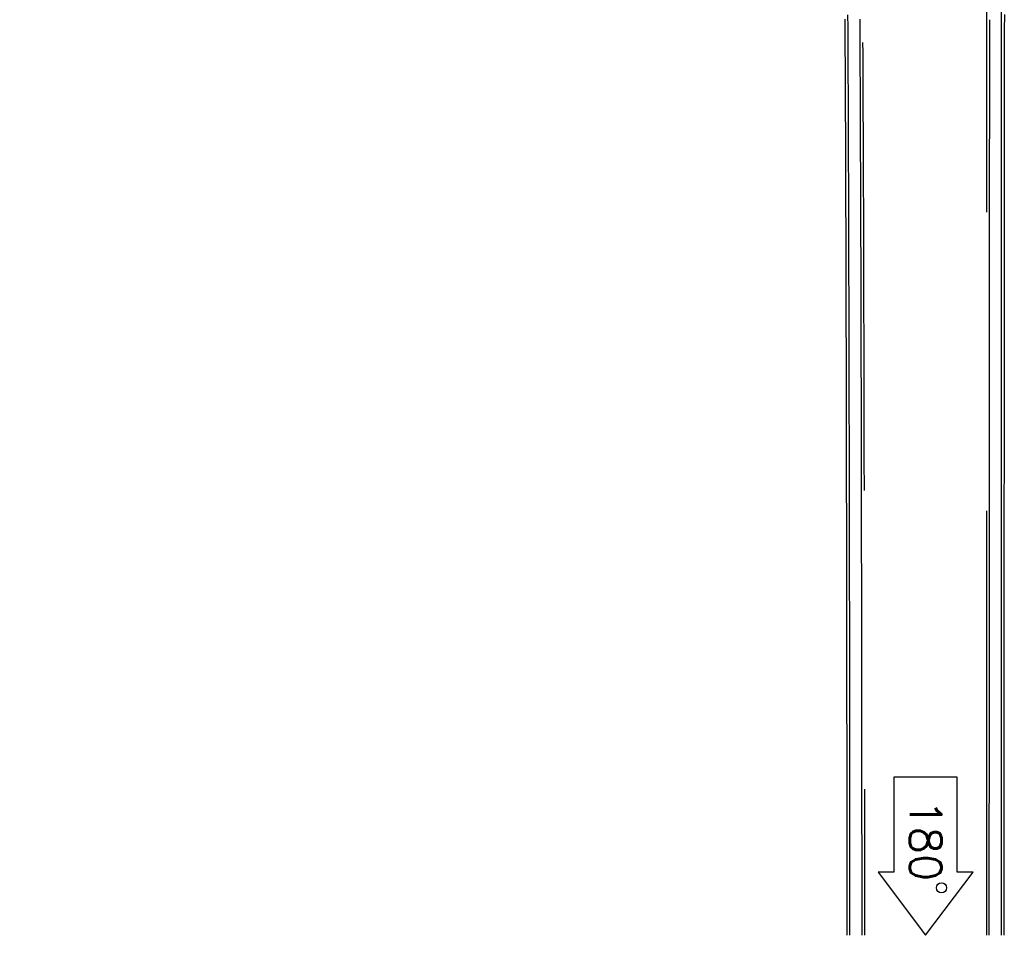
# Model space of a CAD drawing. Header units: metres. Extents: x 209848 to 209928, y 1182430 to 1182563.
# Tile 1 of 256: x 209850 to 209870, y 1182430 to 1182449. Entities that reach past the tile are written whole.
import ezdxf
from ezdxf.enums import TextEntityAlignment as Align

# ---------------------------------------------------------------- set-up
doc = ezdxf.new("R2010")
doc.units = ezdxf.units.M
doc.header["$MEASUREMENT"] = 0
doc.linetypes.add('DGN Style 2', pattern=[15.036391, 9.021834, -6.014556])
doc.layers.get('0').update_dxf_attribs({"color": 254})
doc.styles.add('TSText', font='simplex.shx')

# ---------------------------------------------------------------- blocks, each defined once
blk = doc.blocks.new('*U2')
at = {"color": 40, "linetype": 'Continuous'}
for p, q in [((15.402, -50.229), (15.402, -50.128)), ((18.608, -50.137), (18.607, -50.239)), ((18.608, -50.035), (18.608, -50.137)), ((15.403, -50.33), (15.402, -50.229)), ((15.403, -50.431), (15.403, -50.33)), ((18.607, -50.239), (18.607, -50.341)), ((18.607, -50.341), (18.607, -50.443)), ((15.404, -50.532), (15.403, -50.431)), ((15.404, -50.632), (15.404, -50.532)), ((18.607, -50.443), (18.607, -50.546)), ((18.607, -50.546), (18.607, -50.648)), ((15.405, -50.733), (15.404, -50.632)), ((15.405, -50.834), (15.405, -50.733)), ((18.607, -50.648), (18.607, -50.75)), ((18.607, -50.75), (18.607, -50.852)), ((15.406, -50.935), (15.405, -50.834)), ((15.406, -51.036), (15.406, -50.935)), ((18.607, -50.852), (18.607, -50.955)), ((18.607, -50.955), (18.607, -51.057)), ((15.407, -51.137), (15.406, -51.036)), ((15.407, -51.238), (15.407, -51.137)), ((18.607, -51.057), (18.607, -51.159)), ((18.607, -51.159), (18.607, -51.261)), ((15.408, -51.339), (15.407, -51.238)), ((15.408, -51.44), (15.408, -51.339)), ((18.607, -51.261), (18.606, -51.363)), ((18.606, -51.363), (18.606, -51.466)), ((15.409, -51.541), (15.408, -51.44)), ((15.409, -51.642), (15.409, -51.541)), ((18.606, -51.466), (18.606, -51.568)), ((15.41, -51.743), (15.409, -51.642)), ((15.41, -51.844), (15.41, -51.743)), ((18.606, -51.568), (18.606, -51.67)), ((18.606, -51.67), (18.606, -51.772)), ((15.41, -51.945), (15.41, -51.844)), ((15.411, -52.046), (15.41, -51.945)), ((18.606, -51.772), (18.606, -51.874)), ((18.606, -51.874), (18.606, -51.977)), ((15.411, -52.147), (15.411, -52.046)), ((15.412, -52.248), (15.411, -52.147)), ((18.606, -51.977), (18.606, -52.079)), ((18.606, -52.079), (18.606, -52.181)), ((15.412, -52.349), (15.412, -52.248)), ((15.413, -52.45), (15.412, -52.349)), ((18.606, -52.181), (18.606, -52.283)), ((18.606, -52.283), (18.606, -52.385)), ((15.413, -52.551), (15.413, -52.45)), ((15.413, -52.652), (15.413, -52.551)), ((18.606, -52.488), (18.605, -52.59)), ((18.606, -52.385), (18.606, -52.488)), ((15.414, -52.753), (15.413, -52.652)), ((15.414, -52.854), (15.414, -52.753)), ((18.605, -52.59), (18.605, -52.692)), ((18.605, -52.692), (18.605, -52.794)), ((15.414, -52.955), (15.414, -52.854)), ((18.605, -52.794), (18.605, -52.896)), ((18.605, -52.896), (18.605, -52.999)), ((15.415, -53.056), (15.414, -52.955)), ((15.415, -53.157), (15.415, -53.056)), ((18.605, -52.999), (18.605, -53.101)), ((18.605, -53.101), (18.605, -53.203)), ((15.416, -53.258), (15.415, -53.157)), ((15.416, -53.359), (15.416, -53.258)), ((18.605, -53.203), (18.605, -53.305)), ((18.605, -53.305), (18.605, -53.407)), ((15.416, -53.46), (15.416, -53.359)), ((15.417, -53.561), (15.416, -53.46)), ((18.605, -53.407), (18.605, -53.509)), ((18.605, -53.509), (18.605, -53.612)), ((15.417, -53.662), (15.417, -53.561)), ((15.417, -53.763), (15.417, -53.662)), ((18.605, -53.612), (18.605, -53.714)), ((18.605, -53.714), (18.605, -53.816)), ((15.418, -53.864), (15.417, -53.763)), ((15.418, -53.965), (15.418, -53.864)), ((18.605, -53.918), (18.604, -54.02)), ((18.605, -53.816), (18.605, -53.918)), ((15.418, -54.066), (15.418, -53.965)), ((15.419, -54.167), (15.418, -54.066)), ((18.604, -54.02), (18.604, -54.123)), ((18.604, -54.123), (18.604, -54.225)), ((15.419, -54.268), (15.419, -54.167)), ((15.419, -54.369), (15.419, -54.268)), ((18.604, -54.225), (18.604, -54.327)), ((18.604, -54.327), (18.604, -54.429)), ((15.42, -54.47), (15.419, -54.369)), ((15.42, -54.571), (15.42, -54.47)), ((18.604, -54.429), (18.604, -54.531)), ((18.604, -54.531), (18.604, -54.633)), ((15.42, -54.672), (15.42, -54.571)), ((15.421, -54.773), (15.42, -54.672)), ((18.604, -54.633), (18.604, -54.736)), ((18.604, -54.736), (18.604, -54.838)), ((15.421, -54.874), (15.421, -54.773)), ((15.421, -54.975), (15.421, -54.874)), ((18.604, -54.838), (18.604, -54.94)), ((15.422, -55.076), (15.421, -54.975)), ((15.422, -55.177), (15.422, -55.076)), ((18.604, -54.94), (18.604, -55.042)), ((18.604, -55.042), (18.604, -55.144)), ((15.422, -55.278), (15.422, -55.177)), ((15.423, -55.379), (15.422, -55.278)), ((18.604, -55.144), (18.604, -55.247)), ((18.604, -55.247), (18.604, -55.349)), ((15.423, -55.48), (15.423, -55.379)), ((15.423, -55.581), (15.423, -55.48)), ((18.604, -55.451), (18.603, -55.553)), ((18.604, -55.349), (18.604, -55.451)), ((15.423, -55.682), (15.423, -55.581)), ((15.424, -55.783), (15.423, -55.682)), ((18.603, -55.553), (18.603, -55.655)), ((18.603, -55.655), (18.603, -55.757)), ((15.424, -55.884), (15.424, -55.783)), ((15.424, -55.985), (15.424, -55.884)), ((18.603, -55.757), (18.603, -55.86)), ((18.603, -55.86), (18.603, -55.962)), ((15.424, -56.086), (15.424, -55.985)), ((15.425, -56.187), (15.424, -56.086)), ((18.603, -55.962), (18.603, -56.064)), ((18.603, -56.064), (18.603, -56.166)), ((15.425, -56.288), (15.425, -56.187)), ((15.425, -56.389), (15.425, -56.288)), ((18.603, -56.166), (18.603, -56.268)), ((18.603, -56.268), (18.603, -56.37)), ((15.425, -56.49), (15.425, -56.389)), ((15.426, -56.591), (15.425, -56.49)), ((18.603, -56.37), (18.603, -56.473)), ((18.603, -56.473), (18.603, -56.575)), ((15.426, -56.692), (15.426, -56.591)), ((15.426, -56.793), (15.426, -56.692)), ((18.603, -56.575), (18.603, -56.677)), ((18.603, -56.677), (18.603, -56.779)), ((15.426, -56.894), (15.426, -56.793)), ((15.427, -56.995), (15.426, -56.894)), ((18.603, -56.779), (18.603, -56.881)), ((18.603, -56.881), (18.603, -56.983)), ((15.427, -57.096), (15.427, -56.995)), ((15.427, -57.197), (15.427, -57.096)), ((18.603, -56.983), (18.603, -57.086)), ((18.603, -57.086), (18.603, -57.188)), ((15.427, -57.298), (15.427, -57.197)), ((15.428, -57.399), (15.427, -57.298)), ((18.603, -57.29), (18.602, -57.392)), ((18.603, -57.188), (18.603, -57.29)), ((15.428, -57.5), (15.428, -57.399)), ((15.428, -57.601), (15.428, -57.5)), ((18.602, -57.392), (18.602, -57.494)), ((18.602, -57.494), (18.602, -57.596)), ((15.428, -57.702), (15.428, -57.601)), ((15.429, -57.803), (15.428, -57.702)), ((18.602, -57.596), (18.602, -57.699)), ((18.602, -57.699), (18.602, -57.801)), ((15.429, -57.904), (15.429, -57.803)), ((15.429, -58.005), (15.429, -57.904)), ((18.602, -57.801), (18.602, -57.903)), ((18.602, -57.903), (18.602, -58.005)), ((15.429, -58.106), (15.429, -58.005)), ((15.429, -58.207), (15.429, -58.106)), ((18.602, -58.005), (18.602, -58.107)), ((18.602, -58.107), (18.602, -58.209)), ((15.43, -58.308), (15.429, -58.207)), ((18.602, -58.209), (18.602, -58.312)), ((15.43, -58.409), (15.43, -58.308)), ((15.43, -58.51), (15.43, -58.409)), ((18.602, -58.312), (18.602, -58.414)), ((18.602, -58.414), (18.602, -58.516)), ((15.43, -58.611), (15.43, -58.51)), ((15.43, -58.712), (15.43, -58.611)), ((18.602, -58.516), (18.602, -58.618)), ((18.602, -58.618), (18.602, -58.72)), ((15.431, -58.813), (15.43, -58.712)), ((15.431, -58.914), (15.431, -58.813)), ((18.602, -58.72), (18.602, -58.822)), ((18.602, -58.822), (18.602, -58.924)), ((15.431, -59.016), (15.431, -58.914)), ((15.431, -59.117), (15.431, -59.016)), ((18.602, -58.924), (18.602, -59.027)), ((18.602, -59.027), (18.602, -59.129)), ((15.431, -59.218), (15.431, -59.117)), ((15.432, -59.319), (15.431, -59.218)), ((18.602, -59.129), (18.602, -59.231)), ((18.602, -59.231), (18.602, -59.333)), ((15.432, -59.42), (15.432, -59.319)), ((15.432, -59.521), (15.432, -59.42)), ((18.602, -59.435), (18.601, -59.537)), ((18.602, -59.333), (18.602, -59.435)), ((15.432, -59.622), (15.432, -59.521)), ((15.432, -59.723), (15.432, -59.622)), ((18.601, -59.537), (18.601, -59.64)), ((18.601, -59.64), (18.601, -59.742)), ((15.432, -59.824), (15.432, -59.723)), ((15.433, -59.925), (15.432, -59.824)), ((18.601, -59.742), (18.601, -59.844)), ((18.601, -59.844), (18.601, -59.946)), ((15.433, -60.026), (15.433, -59.925)), ((15.433, -60.127), (15.433, -60.026)), ((18.601, -59.946), (18.601, -60.048)), ((18.601, -60.048), (18.601, -60.15)), ((15.433, -60.228), (15.433, -60.127)), ((15.433, -60.329), (15.433, -60.228)), ((18.601, -60.15), (18.601, -60.252)), ((18.601, -60.252), (18.601, -60.355)), ((15.433, -60.43), (15.433, -60.329)), ((15.434, -60.531), (15.433, -60.43)), ((18.601, -60.355), (18.601, -60.457)), ((18.601, -60.457), (18.601, -60.559)), ((15.434, -60.632), (15.434, -60.531)), ((15.434, -60.733), (15.434, -60.632)), ((18.601, -60.559), (18.601, -60.661)), ((18.601, -60.661), (18.601, -60.763)), ((15.434, -60.834), (15.434, -60.733)), ((15.434, -60.935), (15.434, -60.834)), ((18.601, -60.763), (18.601, -60.865)), ((18.601, -60.865), (18.601, -60.968)), ((15.434, -61.036), (15.434, -60.935)), ((15.435, -61.137), (15.434, -61.036)), ((18.601, -60.968), (18.601, -61.07)), ((18.601, -61.07), (18.601, -61.172)), ((15.435, -61.238), (15.435, -61.137)), ((15.435, -61.339), (15.435, -61.238)), ((18.601, -61.172), (18.601, -61.274)), ((18.601, -61.274), (18.601, -61.376)), ((15.435, -61.44), (15.435, -61.339)), ((15.435, -61.542), (15.435, -61.44)), ((18.601, -61.376), (18.601, -61.478)), ((18.601, -61.478), (18.601, -61.58)), ((15.435, -61.643), (15.435, -61.542)), ((15.435, -61.744), (15.435, -61.643)), ((18.601, -61.58), (18.601, -61.683)), ((15.436, -61.845), (15.435, -61.744)), ((15.436, -61.946), (15.436, -61.845)), ((18.601, -61.683), (18.601, -61.785)), ((18.601, -61.785), (18.601, -61.887)), ((15.436, -62.047), (15.436, -61.946)), ((15.436, -62.148), (15.436, -62.047)), ((18.601, -61.887), (18.601, -61.989)), ((18.601, -61.989), (18.601, -62.091)), ((15.436, -62.249), (15.436, -62.148)), ((15.436, -62.35), (15.436, -62.249)), ((18.601, -62.193), (18.6, -62.295)), ((18.601, -62.091), (18.601, -62.193)), ((15.436, -62.451), (15.436, -62.35)), ((15.437, -62.552), (15.436, -62.451)), ((18.6, -62.295), (18.6, -62.398)), ((18.6, -62.398), (18.6, -62.5)), ((15.437, -62.653), (15.437, -62.552)), ((15.437, -62.754), (15.437, -62.653)), ((18.6, -62.5), (18.6, -62.602)), ((18.6, -62.602), (18.6, -62.704)), ((15.437, -62.855), (15.437, -62.754)), ((15.437, -62.956), (15.437, -62.855)), ((18.6, -62.704), (18.6, -62.806)), ((18.6, -62.806), (18.6, -62.908)), ((15.437, -63.057), (15.437, -62.956)), ((15.437, -63.158), (15.437, -63.057)), ((18.6, -62.908), (18.6, -63.01)), ((18.6, -63.01), (18.6, -63.113)), ((15.437, -63.259), (15.437, -63.158)), ((15.437, -63.36), (15.437, -63.259)), ((18.6, -63.113), (18.6, -63.215)), ((18.6, -63.215), (18.6, -63.317)), ((15.438, -63.461), (15.437, -63.36)), ((15.438, -63.563), (15.438, -63.461)), ((18.6, -63.317), (18.6, -63.419)), ((18.6, -63.419), (18.6, -63.521)), ((15.438, -63.664), (15.438, -63.563)), ((18.6, -63.521), (18.6, -63.623)), ((18.6, -63.623), (18.6, -63.725)), ((15.438, -63.765), (15.438, -63.664)), ((15.438, -63.866), (15.438, -63.765)), ((18.6, -63.725), (18.6, -63.828)), ((18.6, -63.828), (18.6, -63.93)), ((15.438, -63.967), (15.438, -63.866)), ((15.438, -64.068), (15.438, -63.967)), ((18.6, -63.93), (18.6, -64.032)), ((18.6, -64.032), (18.6, -64.134)), ((15.438, -64.169), (15.438, -64.068)), ((15.438, -64.27), (15.438, -64.169)), ((18.6, -64.134), (18.6, -64.236)), ((18.6, -64.236), (18.6, -64.338)), ((15.439, -64.371), (15.438, -64.27)), ((15.439, -64.472), (15.439, -64.371)), ((18.6, -64.338), (18.6, -64.44)), ((18.6, -64.44), (18.6, -64.543)), ((15.439, -64.573), (15.439, -64.472)), ((15.439, -64.674), (15.439, -64.573)), ((18.6, -64.543), (18.6, -64.645)), ((18.6, -64.645), (18.6, -64.747)), ((15.439, -64.775), (15.439, -64.674)), ((15.439, -64.876), (15.439, -64.775)), ((18.6, -64.747), (18.6, -64.849)), ((18.6, -64.849), (18.6, -64.951)), ((15.439, -64.977), (15.439, -64.876)), ((15.439, -65.078), (15.439, -64.977)), ((18.6, -64.951), (18.6, -65.053)), ((15.439, -65.179), (15.439, -65.078)), ((15.439, -65.28), (15.439, -65.179)), ((18.6, -65.053), (18.6, -65.155)), ((18.6, -65.155), (18.6, -65.258)), ((15.44, -65.381), (15.439, -65.28)), ((15.44, -65.483), (15.44, -65.381)), ((18.6, -65.258), (18.6, -65.36)), ((18.6, -65.36), (18.6, -65.462)), ((15.44, -65.584), (15.44, -65.483)), ((15.44, -65.685), (15.44, -65.584)), ((18.6, -65.462), (18.6, -65.564)), ((18.6, -65.564), (18.6, -65.666)), ((15.44, -65.786), (15.44, -65.685)), ((15.44, -65.887), (15.44, -65.786)), ((18.6, -65.666), (18.6, -65.768)), ((18.6, -65.768), (18.6, -65.87)), ((15.44, -65.988), (15.44, -65.887)), ((15.44, -66.089), (15.44, -65.988)), ((18.6, -65.87), (18.599, -65.972)), ((18.599, -65.972), (18.599, -66.075)), ((15.44, -66.19), (15.44, -66.089)), ((15.44, -66.291), (15.44, -66.19)), ((18.599, -66.075), (18.599, -66.177)), ((18.599, -66.177), (18.599, -66.279)), ((15.44, -66.392), (15.44, -66.291)), ((15.44, -66.493), (15.44, -66.392)), ((18.599, -66.279), (18.599, -66.381)), ((18.599, -66.381), (18.599, -66.483)), ((15.441, -66.594), (15.44, -66.493)), ((15.441, -66.695), (15.441, -66.594)), ((18.599, -66.483), (18.599, -66.585)), ((18.599, -66.585), (18.599, -66.687)), ((15.441, -66.796), (15.441, -66.695)), ((15.441, -66.897), (15.441, -66.796)), ((18.599, -66.687), (18.599, -66.79)), ((18.599, -66.79), (18.599, -66.892)), ((15.441, -66.998), (15.441, -66.897)), ((15.441, -67.1), (15.441, -66.998)), ((18.599, -66.892), (18.599, -66.994)), ((18.599, -66.994), (18.599, -67.096)), ((15.441, -67.201), (15.441, -67.1)), ((15.441, -67.302), (15.441, -67.201)), ((18.599, -67.096), (18.599, -67.198)), ((18.599, -67.198), (18.599, -67.3)), ((15.441, -67.403), (15.441, -67.302)), ((15.441, -67.504), (15.441, -67.403)), ((18.599, -67.3), (18.599, -67.402)), ((18.599, -67.402), (18.599, -67.505)), ((15.441, -67.605), (15.441, -67.504)), ((15.441, -67.706), (15.441, -67.605)), ((18.599, -67.505), (18.599, -67.607)), ((18.599, -67.607), (18.599, -67.709)), ((15.441, -67.807), (15.441, -67.706)), ((15.442, -67.908), (15.441, -67.807)), ((18.599, -67.709), (18.599, -67.811)), ((18.599, -67.811), (18.599, -67.913)), ((15.442, -68.009), (15.442, -67.908)), ((15.442, -68.11), (15.442, -68.009)), ((18.599, -67.913), (18.599, -68.015)), ((18.599, -68.015), (18.599, -68.117)), ((15.442, -68.211), (15.442, -68.11)), ((15.442, -68.312), (15.442, -68.211)), ((18.599, -68.117), (18.599, -68.219)), ((18.599, -68.219), (18.599, -68.322)), ((15.442, -68.413), (15.442, -68.312)), ((15.442, -68.514), (15.442, -68.413)), ((18.599, -68.322), (18.599, -68.424)), ((15.442, -68.58), (15.442, -68.514)), ((18.599, -68.424), (18.599, -68.526)), ((18.599, -68.526), (18.599, -68.58))]:
    blk.add_line(p, q, dxfattribs=at)
at = {"color": 3, "linetype": 'Continuous'}
for p, q in [((15.702, -50.227), (15.702, -50.126)), ((18.308, -50.137), (18.307, -50.239)), ((15.703, -50.328), (15.702, -50.227)), ((15.703, -50.429), (15.703, -50.328)), ((18.307, -50.239), (18.307, -50.341)), ((18.307, -50.341), (18.307, -50.443)), ((15.704, -50.53), (15.703, -50.429)), ((15.704, -50.631), (15.704, -50.53)), ((18.307, -50.443), (18.307, -50.545)), ((18.307, -50.545), (18.307, -50.648)), ((15.705, -50.732), (15.704, -50.631)), ((15.705, -50.833), (15.705, -50.732)), ((18.307, -50.648), (18.307, -50.75)), ((18.307, -50.75), (18.307, -50.852)), ((15.706, -50.934), (15.705, -50.833)), ((15.706, -51.035), (15.706, -50.934)), ((18.307, -50.852), (18.307, -50.954)), ((18.307, -50.954), (18.307, -51.056)), ((15.707, -51.136), (15.706, -51.035)), ((15.707, -51.237), (15.707, -51.136)), ((18.307, -51.056), (18.307, -51.159)), ((18.307, -51.159), (18.307, -51.261)), ((15.708, -51.338), (15.707, -51.237)), ((15.708, -51.439), (15.708, -51.338)), ((18.307, -51.261), (18.306, -51.363)), ((18.306, -51.363), (18.306, -51.465)), ((15.709, -51.54), (15.708, -51.439)), ((15.709, -51.641), (15.709, -51.54)), ((18.306, -51.465), (18.306, -51.568)), ((15.71, -51.742), (15.709, -51.641)), ((15.71, -51.843), (15.71, -51.742)), ((18.306, -51.568), (18.306, -51.67)), ((18.306, -51.67), (18.306, -51.772)), ((15.71, -51.944), (15.71, -51.843)), ((15.711, -52.045), (15.71, -51.944)), ((18.306, -51.772), (18.306, -51.874)), ((18.306, -51.874), (18.306, -51.976)), ((15.711, -52.146), (15.711, -52.045)), ((15.712, -52.247), (15.711, -52.146)), ((18.306, -51.976), (18.306, -52.079)), ((18.306, -52.079), (18.306, -52.181)), ((15.712, -52.348), (15.712, -52.247)), ((15.713, -52.449), (15.712, -52.348)), ((18.306, -52.181), (18.306, -52.283)), ((18.306, -52.283), (18.306, -52.385)), ((15.713, -52.55), (15.713, -52.449)), ((15.713, -52.651), (15.713, -52.55)), ((18.306, -52.487), (18.305, -52.59)), ((18.306, -52.385), (18.306, -52.487)), ((15.714, -52.752), (15.713, -52.651)), ((15.714, -52.853), (15.714, -52.752)), ((18.305, -52.59), (18.305, -52.692)), ((18.305, -52.692), (18.305, -52.794)), ((15.714, -52.954), (15.714, -52.853)), ((18.305, -52.794), (18.305, -52.896)), ((18.305, -52.896), (18.305, -52.998)), ((15.715, -53.055), (15.714, -52.954)), ((15.715, -53.156), (15.715, -53.055)), ((18.305, -52.998), (18.305, -53.1)), ((18.305, -53.1), (18.305, -53.203)), ((15.716, -53.257), (15.715, -53.156)), ((15.716, -53.358), (15.716, -53.257)), ((18.305, -53.203), (18.305, -53.305)), ((18.305, -53.305), (18.305, -53.407)), ((15.716, -53.459), (15.716, -53.358)), ((15.717, -53.56), (15.716, -53.459)), ((18.305, -53.407), (18.305, -53.509)), ((18.305, -53.509), (18.305, -53.611)), ((15.717, -53.661), (15.717, -53.56)), ((15.717, -53.762), (15.717, -53.661)), ((18.305, -53.611), (18.305, -53.714)), ((18.305, -53.714), (18.305, -53.816)), ((15.718, -53.863), (15.717, -53.762)), ((15.718, -53.964), (15.718, -53.863)), ((18.305, -53.918), (18.304, -54.02)), ((18.305, -53.816), (18.305, -53.918)), ((15.718, -54.065), (15.718, -53.964)), ((15.719, -54.166), (15.718, -54.065)), ((18.304, -54.02), (18.304, -54.122)), ((18.304, -54.122), (18.304, -54.225)), ((15.719, -54.267), (15.719, -54.166)), ((15.719, -54.368), (15.719, -54.267)), ((18.304, -54.225), (18.304, -54.327)), ((18.304, -54.327), (18.304, -54.429)), ((15.72, -54.469), (15.719, -54.368)), ((15.72, -54.57), (15.72, -54.469)), ((18.304, -54.429), (18.304, -54.531)), ((18.304, -54.531), (18.304, -54.633)), ((15.72, -54.671), (15.72, -54.57)), ((15.721, -54.772), (15.72, -54.671)), ((18.304, -54.633), (18.304, -54.735)), ((18.304, -54.735), (18.304, -54.838)), ((15.721, -54.873), (15.721, -54.772)), ((15.721, -54.974), (15.721, -54.873)), ((18.304, -54.838), (18.304, -54.94)), ((15.722, -55.075), (15.721, -54.974)), ((15.722, -55.176), (15.722, -55.075)), ((18.304, -54.94), (18.304, -55.042)), ((18.304, -55.042), (18.304, -55.144)), ((15.722, -55.277), (15.722, -55.176)), ((15.722, -55.378), (15.722, -55.277)), ((18.304, -55.144), (18.304, -55.246)), ((18.304, -55.246), (18.304, -55.349)), ((15.723, -55.479), (15.722, -55.378)), ((15.723, -55.58), (15.723, -55.479)), ((18.304, -55.451), (18.303, -55.553)), ((18.304, -55.349), (18.304, -55.451)), ((15.723, -55.681), (15.723, -55.58)), ((15.724, -55.782), (15.723, -55.681)), ((18.303, -55.553), (18.303, -55.655)), ((18.303, -55.655), (18.303, -55.757)), ((15.724, -55.883), (15.724, -55.782)), ((15.724, -55.984), (15.724, -55.883)), ((18.303, -55.757), (18.303, -55.859)), ((18.303, -55.859), (18.303, -55.962)), ((15.724, -56.085), (15.724, -55.984)), ((15.725, -56.186), (15.724, -56.085)), ((18.303, -55.962), (18.303, -56.064)), ((18.303, -56.064), (18.303, -56.166)), ((15.725, -56.287), (15.725, -56.186)), ((15.725, -56.388), (15.725, -56.287)), ((18.303, -56.166), (18.303, -56.268)), ((18.303, -56.268), (18.303, -56.37)), ((15.725, -56.489), (15.725, -56.388)), ((15.726, -56.59), (15.725, -56.489)), ((18.303, -56.37), (18.303, -56.472)), ((18.303, -56.472), (18.303, -56.575)), ((15.726, -56.691), (15.726, -56.59)), ((15.726, -56.792), (15.726, -56.691)), ((18.303, -56.575), (18.303, -56.677)), ((18.303, -56.677), (18.303, -56.779)), ((15.726, -56.893), (15.726, -56.792)), ((15.727, -56.994), (15.726, -56.893)), ((18.303, -56.779), (18.303, -56.881)), ((18.303, -56.881), (18.303, -56.983)), ((15.727, -57.095), (15.727, -56.994)), ((15.727, -57.196), (15.727, -57.095)), ((18.303, -56.983), (18.303, -57.085)), ((18.303, -57.085), (18.303, -57.188)), ((15.727, -57.297), (15.727, -57.196)), ((15.728, -57.398), (15.727, -57.297)), ((18.303, -57.29), (18.302, -57.392)), ((18.303, -57.188), (18.303, -57.29)), ((15.728, -57.499), (15.728, -57.398)), ((15.728, -57.6), (15.728, -57.499)), ((18.302, -57.392), (18.302, -57.494)), ((18.302, -57.494), (18.302, -57.596)), ((15.728, -57.701), (15.728, -57.6)), ((15.729, -57.803), (15.728, -57.701)), ((18.302, -57.596), (18.302, -57.698)), ((18.302, -57.698), (18.302, -57.801)), ((15.729, -57.904), (15.729, -57.803)), ((15.729, -58.005), (15.729, -57.904)), ((18.302, -57.801), (18.302, -57.903)), ((18.302, -57.903), (18.302, -58.005)), ((15.729, -58.106), (15.729, -58.005)), ((15.729, -58.207), (15.729, -58.106)), ((18.302, -58.005), (18.302, -58.107)), ((18.302, -58.107), (18.302, -58.209)), ((15.73, -58.308), (15.729, -58.207)), ((15.73, -58.409), (15.73, -58.308)), ((18.302, -58.209), (18.302, -58.311)), ((15.73, -58.51), (15.73, -58.409)), ((18.302, -58.311), (18.302, -58.414)), ((18.302, -58.414), (18.302, -58.516)), ((15.73, -58.611), (15.73, -58.51)), ((15.73, -58.712), (15.73, -58.611)), ((18.302, -58.516), (18.302, -58.618)), ((18.302, -58.618), (18.302, -58.72)), ((15.731, -58.813), (15.73, -58.712)), ((15.731, -58.914), (15.731, -58.813)), ((18.302, -58.72), (18.302, -58.822)), ((18.302, -58.822), (18.302, -58.924)), ((15.731, -59.015), (15.731, -58.914)), ((15.731, -59.116), (15.731, -59.015)), ((18.302, -58.924), (18.302, -59.026)), ((18.302, -59.026), (18.302, -59.129)), ((15.731, -59.217), (15.731, -59.116)), ((15.732, -59.318), (15.731, -59.217)), ((18.302, -59.129), (18.302, -59.231)), ((18.302, -59.231), (18.302, -59.333)), ((15.732, -59.419), (15.732, -59.318)), ((15.732, -59.52), (15.732, -59.419)), ((18.302, -59.435), (18.301, -59.537)), ((18.302, -59.333), (18.302, -59.435)), ((15.732, -59.621), (15.732, -59.52)), ((15.732, -59.722), (15.732, -59.621)), ((18.301, -59.537), (18.301, -59.639)), ((18.301, -59.639), (18.301, -59.742)), ((15.732, -59.823), (15.732, -59.722)), ((15.733, -59.924), (15.732, -59.823)), ((18.301, -59.742), (18.301, -59.844)), ((18.301, -59.844), (18.301, -59.946)), ((15.733, -60.025), (15.733, -59.924)), ((15.733, -60.126), (15.733, -60.025)), ((18.301, -59.946), (18.301, -60.048)), ((18.301, -60.048), (18.301, -60.15)), ((15.733, -60.227), (15.733, -60.126)), ((15.733, -60.329), (15.733, -60.227)), ((18.301, -60.15), (18.301, -60.252)), ((18.301, -60.252), (18.301, -60.354)), ((15.733, -60.43), (15.733, -60.329)), ((15.734, -60.531), (15.733, -60.43)), ((18.301, -60.354), (18.301, -60.457)), ((18.301, -60.457), (18.301, -60.559)), ((15.734, -60.632), (15.734, -60.531)), ((15.734, -60.733), (15.734, -60.632)), ((18.301, -60.559), (18.301, -60.661)), ((18.301, -60.661), (18.301, -60.763)), ((15.734, -60.834), (15.734, -60.733)), ((15.734, -60.935), (15.734, -60.834)), ((18.301, -60.763), (18.301, -60.865)), ((18.301, -60.865), (18.301, -60.967)), ((15.734, -61.036), (15.734, -60.935)), ((15.735, -61.137), (15.734, -61.036)), ((18.301, -60.967), (18.301, -61.07)), ((18.301, -61.07), (18.301, -61.172)), ((15.735, -61.238), (15.735, -61.137)), ((15.735, -61.339), (15.735, -61.238)), ((18.301, -61.172), (18.301, -61.274)), ((18.301, -61.274), (18.301, -61.376)), ((15.735, -61.44), (15.735, -61.339)), ((15.735, -61.541), (15.735, -61.44)), ((18.301, -61.376), (18.301, -61.478)), ((18.301, -61.478), (18.301, -61.58)), ((15.735, -61.642), (15.735, -61.541)), ((15.735, -61.743), (15.735, -61.642)), ((18.301, -61.58), (18.301, -61.682)), ((15.736, -61.844), (15.735, -61.743)), ((15.736, -61.945), (15.736, -61.844)), ((18.301, -61.682), (18.301, -61.785)), ((18.301, -61.785), (18.301, -61.887)), ((15.736, -62.046), (15.736, -61.945)), ((15.736, -62.147), (15.736, -62.046)), ((18.301, -61.887), (18.301, -61.989)), ((18.301, -61.989), (18.301, -62.091)), ((15.736, -62.248), (15.736, -62.147)), ((15.736, -62.35), (15.736, -62.248)), ((18.301, -62.193), (18.3, -62.295)), ((18.301, -62.091), (18.301, -62.193)), ((15.736, -62.451), (15.736, -62.35)), ((15.737, -62.552), (15.736, -62.451)), ((18.3, -62.295), (18.3, -62.397)), ((18.3, -62.397), (18.3, -62.5)), ((15.737, -62.653), (15.737, -62.552)), ((15.737, -62.754), (15.737, -62.653)), ((18.3, -62.5), (18.3, -62.602)), ((18.3, -62.602), (18.3, -62.704)), ((15.737, -62.855), (15.737, -62.754)), ((15.737, -62.956), (15.737, -62.855)), ((18.3, -62.704), (18.3, -62.806)), ((18.3, -62.806), (18.3, -62.908)), ((15.737, -63.057), (15.737, -62.956)), ((15.737, -63.158), (15.737, -63.057)), ((18.3, -62.908), (18.3, -63.01)), ((18.3, -63.01), (18.3, -63.112)), ((15.737, -63.259), (15.737, -63.158)), ((15.737, -63.36), (15.737, -63.259)), ((18.3, -63.112), (18.3, -63.215)), ((18.3, -63.215), (18.3, -63.317)), ((15.738, -63.461), (15.737, -63.36)), ((15.738, -63.562), (15.738, -63.461)), ((18.3, -63.317), (18.3, -63.419)), ((18.3, -63.419), (18.3, -63.521)), ((15.738, -63.663), (15.738, -63.562)), ((18.3, -63.521), (18.3, -63.623)), ((18.3, -63.623), (18.3, -63.725)), ((15.738, -63.764), (15.738, -63.663)), ((15.738, -63.865), (15.738, -63.764)), ((18.3, -63.725), (18.3, -63.827)), ((18.3, -63.827), (18.3, -63.93)), ((15.738, -63.966), (15.738, -63.865)), ((15.738, -64.067), (15.738, -63.966)), ((18.3, -63.93), (18.3, -64.032)), ((18.3, -64.032), (18.3, -64.134)), ((15.738, -64.169), (15.738, -64.067)), ((15.738, -64.27), (15.738, -64.169)), ((18.3, -64.134), (18.3, -64.236)), ((18.3, -64.236), (18.3, -64.338)), ((15.739, -64.371), (15.738, -64.27)), ((15.739, -64.472), (15.739, -64.371)), ((18.3, -64.338), (18.3, -64.44)), ((18.3, -64.44), (18.3, -64.542)), ((15.739, -64.573), (15.739, -64.472)), ((15.739, -64.674), (15.739, -64.573)), ((18.3, -64.542), (18.3, -64.645)), ((18.3, -64.645), (18.3, -64.747)), ((15.739, -64.775), (15.739, -64.674)), ((15.739, -64.876), (15.739, -64.775)), ((18.3, -64.747), (18.3, -64.849)), ((18.3, -64.849), (18.3, -64.951)), ((15.739, -64.977), (15.739, -64.876)), ((15.739, -65.078), (15.739, -64.977)), ((18.3, -64.951), (18.3, -65.053)), ((15.739, -65.179), (15.739, -65.078)), ((15.739, -65.28), (15.739, -65.179)), ((18.3, -65.053), (18.3, -65.155)), ((18.3, -65.155), (18.3, -65.257)), ((15.74, -65.381), (15.739, -65.28)), ((15.74, -65.482), (15.74, -65.381)), ((18.3, -65.257), (18.3, -65.36)), ((18.3, -65.36), (18.3, -65.462)), ((15.74, -65.583), (15.74, -65.482)), ((15.74, -65.684), (15.74, -65.583)), ((18.3, -65.462), (18.3, -65.564)), ((18.3, -65.564), (18.3, -65.666)), ((15.74, -65.785), (15.74, -65.684)), ((15.74, -65.887), (15.74, -65.785)), ((18.3, -65.666), (18.3, -65.768)), ((18.3, -65.768), (18.3, -65.87)), ((15.74, -65.988), (15.74, -65.887)), ((15.74, -66.089), (15.74, -65.988)), ((18.3, -65.87), (18.299, -65.972)), ((18.299, -65.972), (18.299, -66.075)), ((15.74, -66.19), (15.74, -66.089)), ((15.74, -66.291), (15.74, -66.19)), ((18.299, -66.075), (18.299, -66.177)), ((18.299, -66.177), (18.299, -66.279)), ((15.74, -66.392), (15.74, -66.291)), ((15.74, -66.493), (15.74, -66.392)), ((18.299, -66.279), (18.299, -66.381)), ((18.299, -66.381), (18.299, -66.483)), ((15.741, -66.594), (15.74, -66.493)), ((15.741, -66.695), (15.741, -66.594)), ((18.299, -66.483), (18.299, -66.585)), ((18.299, -66.585), (18.299, -66.687)), ((15.741, -66.796), (15.741, -66.695)), ((15.741, -66.897), (15.741, -66.796)), ((18.299, -66.687), (18.299, -66.79)), ((18.299, -66.79), (18.299, -66.892)), ((15.741, -66.998), (15.741, -66.897)), ((15.741, -67.099), (15.741, -66.998)), ((18.299, -66.892), (18.299, -66.994)), ((18.299, -66.994), (18.299, -67.096)), ((15.741, -67.2), (15.741, -67.099)), ((15.741, -67.301), (15.741, -67.2)), ((18.299, -67.096), (18.299, -67.198)), ((18.299, -67.198), (18.299, -67.3)), ((15.741, -67.402), (15.741, -67.301)), ((15.741, -67.504), (15.741, -67.402)), ((18.299, -67.3), (18.299, -67.402)), ((18.299, -67.402), (18.299, -67.504)), ((15.741, -67.605), (15.741, -67.504)), ((15.741, -67.706), (15.741, -67.605)), ((18.299, -67.504), (18.299, -67.607)), ((18.299, -67.607), (18.299, -67.709)), ((15.741, -67.807), (15.741, -67.706)), ((15.742, -67.908), (15.741, -67.807)), ((18.299, -67.709), (18.299, -67.811)), ((18.299, -67.811), (18.299, -67.913)), ((15.742, -68.009), (15.742, -67.908)), ((15.742, -68.11), (15.742, -68.009)), ((18.299, -67.913), (18.299, -68.015)), ((18.299, -68.015), (18.299, -68.117)), ((15.742, -68.211), (15.742, -68.11)), ((15.742, -68.312), (15.742, -68.211)), ((18.299, -68.117), (18.299, -68.219)), ((18.299, -68.219), (18.299, -68.322)), ((15.742, -68.413), (15.742, -68.312)), ((15.742, -68.514), (15.742, -68.413)), ((18.299, -68.322), (18.299, -68.424)), ((15.742, -68.58), (15.742, -68.514)), ((18.299, -68.424), (18.299, -68.526)), ((18.299, -68.526), (18.299, -68.58))]:
    blk.add_line(p, q, dxfattribs=at)
blk = doc.blocks.new('ATTEMP')
at = {"color": 4, "linetype": 'Continuous'}
for p, q in [((9.149, -65.393), (7.874, -65.393)), ((7.874, -65.393), (7.874, -67.305)), ((9.149, -67.305), (9.149, -65.393)), ((7.874, -67.305), (7.555, -67.305)), ((7.555, -67.305), (8.511, -68.58)), ((8.511, -68.58), (9.467, -67.305)), ((9.467, -67.305), (9.149, -67.305))]:
    blk.add_line(p, q, dxfattribs=at)
at = {"color": 5, "linetype": 'Continuous', "flags": 128}
for points in [[(10.036, -49.959), (10.036, -50.213), (10.036, -50.467), (10.036, -50.721), (10.036, -50.975), (10.036, -51.229), (10.036, -51.483), (10.036, -51.737), (10.036, -51.991), (10.036, -52.245), (10.036, -52.499), (10.036, -52.753), (10.036, -53.007), (10.036, -53.261), (10.036, -53.515), (10.036, -53.768), (10.036, -54.022), (10.036, -54.276), (10.036, -54.53), (10.036, -54.784), (10.036, -55.038), (10.036, -55.292), (10.036, -55.546), (10.036, -55.8), (10.036, -56.054), (10.036, -56.308), (10.036, -56.562), (10.036, -56.816), (10.036, -57.07), (10.036, -57.324), (10.036, -57.578), (10.036, -57.832), (10.036, -58.086), (10.036, -58.34), (10.036, -58.594), (10.036, -58.848), (10.036, -59.102), (10.036, -59.356), (10.036, -59.61), (10.036, -59.864), (10.036, -60.118), (10.036, -60.372), (10.036, -60.626), (10.036, -60.88), (10.036, -61.134), (10.036, -61.388), (10.036, -61.642), (10.036, -61.896), (10.036, -62.15), (10.036, -62.404), (10.036, -62.658), (10.036, -62.912), (10.036, -63.166), (10.036, -63.42), (10.036, -63.674), (10.036, -63.928), (10.036, -64.182), (10.036, -64.436), (10.036, -64.69), (10.036, -64.944), (10.036, -65.198), (10.036, -65.452), (10.036, -65.706), (10.036, -65.96), (10.036, -66.214), (10.036, -66.468), (10.036, -66.722), (10.036, -66.976), (10.036, -67.23), (10.036, -67.484), (10.036, -67.738), (10.036, -67.992), (10.036, -68.246), (10.036, -68.5), (10.036, -68.58)], [(6.94, -50.041), (6.942, -50.295), (6.943, -50.549), (6.944, -50.802), (6.945, -51.056), (6.946, -51.31), (6.948, -51.564), (6.949, -51.818), (6.95, -52.071), (6.951, -52.325), (6.952, -52.579), (6.953, -52.833), (6.954, -53.087), (6.955, -53.34), (6.956, -53.594), (6.957, -53.848), (6.957, -54.102), (6.958, -54.356), (6.959, -54.61), (6.96, -54.863), (6.961, -55.117), (6.961, -55.371), (6.962, -55.625), (6.963, -55.879), (6.963, -56.133), (6.964, -56.387), (6.965, -56.64), (6.965, -56.894), (6.966, -57.148), (6.967, -57.402), (6.967, -57.656), (6.968, -57.91), (6.968, -58.164), (6.969, -58.418), (6.969, -58.672), (6.97, -58.925), (6.97, -59.179), (6.971, -59.433), (6.971, -59.687), (6.972, -59.941), (6.972, -60.195), (6.972, -60.449), (6.973, -60.703), (6.973, -60.957), (6.974, -61.211), (6.974, -61.465), (6.974, -61.718), (6.975, -61.972), (6.975, -62.226), (6.975, -62.48), (6.976, -62.734), (6.976, -62.988), (6.976, -63.242), (6.976, -63.496), (6.977, -63.75), (6.977, -64.004), (6.977, -64.258), (6.978, -64.512), (6.978, -64.766), (6.978, -65.02), (6.978, -65.274), (6.979, -65.527), (6.979, -65.781), (6.979, -66.035), (6.979, -66.289), (6.979, -66.543), (6.98, -66.797), (6.98, -67.051), (6.98, -67.305), (6.98, -67.559), (6.98, -67.813), (6.98, -68.067), (6.981, -68.321), (6.981, -68.575), (6.981, -68.58)]]:
    blk.add_lwpolyline(points, dxfattribs=at)
at = {"color": 1, "linetype": 'DGN Style 2', "flags": 128}
blk.add_lwpolyline([(-9.736, 0.001), (-9.732, 0.262), (-9.721, 0.525), (-9.701, 0.789), (-9.674, 1.054), (-9.639, 1.318), (-9.596, 1.583), (-9.546, 1.847), (-9.487, 2.11), (-9.421, 2.373), (-9.348, 2.634), (-9.267, 2.894), (-9.178, 3.152), (-9.082, 3.408), (-8.978, 3.662), (-8.867, 3.913), (-8.748, 4.162), (-8.623, 4.408), (-8.49, 4.65), (-8.35, 4.889), (-8.203, 5.125), (-8.049, 5.356), (-7.889, 5.583), (-7.722, 5.806), (-7.548, 6.024), (-7.368, 6.238), (-7.182, 6.446), (-6.99, 6.649), (-6.791, 6.847), (-6.587, 7.039), (-6.378, 7.225), (-6.163, 7.406), (-5.942, 7.58), (-5.717, 7.748), (-5.486, 7.91), (-5.251, 8.064), (-5.011, 8.212), (-4.768, 8.353), (-4.519, 8.488), (-4.267, 8.614), (-4.012, 8.734), (-3.753, 8.846), (-3.49, 8.95), (-3.225, 9.047), (-2.956, 9.136), (-2.685, 9.218), (-2.412, 9.291), (-2.137, 9.356), (-1.859, 9.413), (-1.581, 9.463), (-1.3, 9.504), (-1.019, 9.536), (-0.737, 9.561), (-0.454, 9.577), (-0.17, 9.585), (0.113, 9.584), (0.397, 9.575), (0.68, 9.558), (0.963, 9.533), (1.244, 9.499), (1.525, 9.456), (1.805, 9.406), (2.082, 9.347), (2.358, 9.281), (2.632, 9.206), (2.904, 9.123), (3.173, 9.032), (3.439, 8.933), (3.703, 8.826), (3.963, 8.711), (4.219, 8.589), (4.472, 8.459), (4.721, 8.322), (4.966, 8.177), (5.206, 8.026), (5.442, 7.867), (5.673, 7.701), (5.899, 7.529), (6.12, 7.35), (6.336, 7.164), (6.545, 6.972), (6.75, 6.774), (6.948, 6.57), (7.14, 6.36), (7.325, 6.144), (7.505, 5.923), (7.677, 5.697), (7.843, 5.466), (8.002, 5.23), (8.154, 4.989), (8.298, 4.744), (8.436, 4.495), (8.565, 4.241), (8.687, 3.984), (8.802, 3.724), (8.909, 3.46), (9.007, 3.193), (9.098, 2.923), (9.181, 2.651), (9.256, 2.376), (9.322, 2.099), (9.38, 1.82), (9.43, 1.54), (9.472, 1.258), (9.505, 0.976), (9.529, 0.692), (9.547, 0.412), (9.563, 0.135), (9.578, -0.142), (9.591, -0.418), (9.604, -0.694), (9.615, -0.969), (9.626, -1.243), (9.635, -1.517), (9.644, -1.79), (9.652, -2.062), (9.66, -2.334), (9.667, -2.605), (9.673, -2.875), (9.678, -3.145), (9.684, -3.414), (9.688, -3.682), (9.693, -3.95), (9.697, -4.218), (9.7, -4.484), (9.703, -4.751), (9.706, -5.016), (9.709, -5.281), (9.712, -5.546), (9.714, -5.81), (9.716, -6.074), (9.718, -6.337), (9.719, -6.6), (9.721, -6.863), (9.722, -7.125), (9.724, -7.386), (9.725, -7.648), (9.726, -7.909), (9.727, -8.17), (9.728, -8.43), (9.728, -8.69), (9.729, -8.95), (9.73, -9.209), (9.73, -9.469), (9.731, -9.728), (9.731, -9.986), (9.732, -10.245), (9.732, -10.503), (9.733, -10.761), (9.733, -11.019), (9.733, -11.277), (9.733, -11.535), (9.734, -11.792), (9.734, -12.049), (9.734, -12.306), (9.734, -12.563), (9.735, -12.82), (9.735, -13.077), (9.735, -13.333), (9.735, -13.59), (9.735, -13.846), (9.735, -14.102), (9.735, -14.358), (9.735, -14.614), (9.735, -14.87), (9.735, -15.126), (9.736, -15.382), (9.736, -15.637), (9.736, -15.893), (9.736, -16.148), (9.736, -16.404), (9.736, -16.659), (9.736, -16.915), (9.736, -17.17), (9.736, -17.425), (9.736, -17.68), (9.736, -17.935), (9.736, -18.19), (9.736, -18.445), (9.736, -18.7), (9.736, -18.955), (9.736, -19.21), (9.736, -19.464), (9.736, -19.719), (9.736, -19.974), (9.736, -20.229), (9.736, -20.483), (9.736, -20.738), (9.736, -20.992), (9.736, -21.247), (9.736, -21.502), (9.736, -21.756), (9.736, -22.01), (9.736, -22.265), (9.736, -22.519), (9.736, -22.774), (9.736, -23.028), (9.736, -23.283), (9.736, -23.537), (9.736, -23.791), (9.736, -24.046), (9.736, -24.3), (9.736, -24.554), (9.736, -24.808), (9.736, -25.063), (9.736, -25.317), (9.736, -25.571), (9.736, -25.825), (9.736, -26.08), (9.736, -26.334), (9.736, -26.588), (9.736, -26.842), (9.736, -27.096), (9.736, -27.351), (9.736, -27.605), (9.736, -27.859), (9.736, -28.113), (9.736, -28.367), (9.736, -28.621), (9.736, -28.875), (9.736, -29.129), (9.736, -29.384), (9.736, -29.638), (9.736, -29.892), (9.736, -30.146), (9.736, -30.4), (9.736, -30.654), (9.736, -30.908), (9.736, -31.162), (9.736, -31.416), (9.736, -31.67), (9.736, -31.924), (9.736, -32.178), (9.736, -32.432), (9.736, -32.686), (9.736, -32.941), (9.736, -33.195), (9.736, -33.449), (9.736, -33.703), (9.736, -33.957), (9.736, -34.211), (9.736, -34.465), (9.736, -34.719), (9.736, -34.973), (9.736, -35.227), (9.736, -35.481), (9.736, -35.735), (9.736, -35.989), (9.736, -36.243), (9.736, -36.497), (9.736, -36.751), (9.736, -37.005), (9.736, -37.259), (9.736, -37.513), (9.736, -37.767), (9.736, -38.021), (9.736, -38.275), (9.736, -38.529), (9.736, -38.783), (9.736, -39.037), (9.736, -39.291), (9.736, -39.545), (9.736, -39.799), (9.736, -40.053), (9.736, -40.307), (9.736, -40.561), (9.736, -40.815), (9.736, -41.069), (9.736, -41.323), (9.736, -41.577), (9.736, -41.831), (9.736, -42.085), (9.736, -42.339), (9.736, -42.593), (9.736, -42.847), (9.736, -43.101), (9.736, -43.355), (9.736, -43.609), (9.736, -43.863), (9.736, -44.117), (9.736, -44.371), (9.736, -44.625), (9.736, -44.879), (9.736, -45.133), (9.736, -45.387), (9.736, -45.641), (9.736, -45.895), (9.736, -46.149), (9.736, -46.403), (9.736, -46.657), (9.736, -46.911), (9.736, -47.165), (9.736, -47.419), (9.736, -47.673), (9.736, -47.927), (9.736, -48.181), (9.736, -48.435), (9.736, -48.689), (9.736, -48.943), (9.736, -49.197), (9.736, -49.451), (9.736, -49.705), (9.736, -49.959), (9.736, -50.213), (9.736, -50.467), (9.736, -50.721), (9.736, -50.975), (9.736, -51.229), (9.736, -51.483), (9.736, -51.737), (9.736, -51.991), (9.736, -52.245), (9.736, -52.499), (9.736, -52.753), (9.736, -53.007), (9.736, -53.261), (9.736, -53.515), (9.736, -53.768), (9.736, -54.022), (9.736, -54.276), (9.736, -54.53), (9.736, -54.784), (9.736, -55.038), (9.736, -55.292), (9.736, -55.546), (9.736, -55.8), (9.736, -56.054), (9.736, -56.308), (9.736, -56.562), (9.736, -56.816), (9.736, -57.07), (9.736, -57.324), (9.736, -57.578), (9.736, -57.832), (9.736, -58.086), (9.736, -58.34), (9.736, -58.594), (9.736, -58.848), (9.736, -59.102), (9.736, -59.356), (9.736, -59.61), (9.736, -59.864), (9.736, -60.118), (9.736, -60.372), (9.736, -60.626), (9.736, -60.88), (9.736, -61.134), (9.736, -61.388), (9.736, -61.642), (9.736, -61.896), (9.736, -62.15), (9.736, -62.404), (9.736, -62.658), (9.736, -62.912), (9.736, -63.166), (9.736, -63.42), (9.736, -63.674), (9.736, -63.928), (9.736, -64.182), (9.736, -64.436), (9.736, -64.69), (9.736, -64.944), (9.736, -65.198), (9.736, -65.452), (9.736, -65.706), (9.736, -65.96), (9.736, -66.214), (9.736, -66.468), (9.736, -66.722), (9.736, -66.976), (9.736, -67.23), (9.736, -67.484), (9.736, -67.738), (9.736, -67.992), (9.736, -68.246), (9.736, -68.5), (9.736, -68.58)], dxfattribs=at)
at = {"color": 6, "linetype": 'DGN Style 2', "flags": 128}
blk.add_lwpolyline([(-7.286, -27.61), (-7.286, -27.356), (-7.286, -27.102), (-7.286, -26.849), (-7.286, -26.596), (-7.286, -26.344), (-7.286, -26.093), (-7.286, -25.843), (-7.286, -25.593), (-7.286, -25.345), (-7.286, -25.098), (-7.286, -24.852), (-7.286, -24.607), (-7.287, -24.364), (-7.287, -24.122), (-7.287, -23.882), (-7.287, -23.643), (-7.287, -23.405), (-7.288, -23.169), (-7.288, -22.934), (-7.288, -22.701), (-7.289, -22.47), (-7.289, -22.24), (-7.29, -22.012), (-7.29, -21.785), (-7.291, -21.56), (-7.291, -21.337), (-7.292, -21.116), (-7.293, -20.896), (-7.293, -20.678), (-7.294, -20.462), (-7.295, -20.247), (-7.295, -20.034), (-7.296, -19.823), (-7.297, -19.614), (-7.297, -19.406), (-7.298, -19.2), (-7.299, -18.996), (-7.299, -18.794), (-7.3, -18.594), (-7.3, -18.395), (-7.301, -18.199), (-7.301, -18.004), (-7.301, -17.81), (-7.301, -17.619), (-7.301, -17.43), (-7.301, -17.242), (-7.301, -17.056), (-7.3, -16.872), (-7.3, -16.69), (-7.299, -16.509), (-7.298, -16.331), (-7.297, -16.154), (-7.296, -15.979), (-7.295, -15.806), (-7.293, -15.634), (-7.291, -15.465), (-7.289, -15.297), (-7.287, -15.131), (-7.284, -14.967), (-7.282, -14.805), (-7.279, -14.644), (-7.275, -14.485), (-7.272, -14.328), (-7.268, -14.173), (-7.264, -14.019), (-7.26, -13.868), (-7.255, -13.718), (-7.251, -13.569), (-7.245, -13.423), (-7.24, -13.278), (-7.234, -13.135), (-7.228, -12.993), (-7.222, -12.854), (-7.216, -12.716), (-7.209, -12.579), (-7.202, -12.445), (-7.194, -12.312), (-7.187, -12.18), (-7.179, -12.051), (-7.17, -11.923), (-7.162, -11.796), (-7.153, -11.672), (-7.144, -11.548), (-7.135, -11.427), (-7.125, -11.307), (-7.115, -11.188), (-7.105, -11.072), (-7.094, -10.956), (-7.084, -10.842), (-7.073, -10.73), (-7.062, -10.62), (-7.05, -10.51), (-7.038, -10.403), (-7.027, -10.297), (-7.014, -10.192), (-7.002, -10.089), (-6.989, -9.987), (-6.977, -9.886), (-6.963, -9.787), (-6.95, -9.69), (-6.937, -9.594), (-6.923, -9.499), (-6.909, -9.406), (-6.895, -9.314), (-6.881, -9.223), (-6.867, -9.133), (-6.852, -9.043), (-6.836, -8.952), (-6.82, -8.86), (-6.804, -8.768), (-6.787, -8.675), (-6.77, -8.583), (-6.752, -8.49), (-6.733, -8.397), (-6.714, -8.304), (-6.694, -8.21), (-6.674, -8.117), (-6.654, -8.025), (-6.632, -7.932), (-6.611, -7.84), (-6.589, -7.748), (-6.566, -7.657), (-6.543, -7.566), (-6.519, -7.476), (-6.494, -7.386), (-6.47, -7.297), (-6.444, -7.209), (-6.418, -7.122), (-6.392, -7.035), (-6.365, -6.95), (-6.337, -6.865), (-6.309, -6.782), (-6.281, -6.699), (-6.252, -6.618), (-6.222, -6.537), (-6.192, -6.458), (-6.161, -6.38), (-6.13, -6.303), (-6.098, -6.228), (-6.066, -6.154), (-6.033, -6.081), (-6, -6.009), (-5.966, -5.939), (-5.932, -5.871), (-5.897, -5.804), (-5.862, -5.739), (-5.827, -5.675), (-5.791, -5.613), (-5.754, -5.553), (-5.718, -5.494), (-5.681, -5.437), (-5.644, -5.382), (-5.607, -5.329), (-5.569, -5.277), (-5.531, -5.227), (-5.493, -5.179), (-5.455, -5.133), (-5.417, -5.088), (-5.378, -5.044), (-5.339, -5.003), (-5.3, -4.963), (-5.261, -4.924), (-5.222, -4.887), (-5.182, -4.851), (-5.141, -4.817), (-5.101, -4.783), (-5.06, -4.751), (-5.018, -4.72), (-4.975, -4.69), (-4.932, -4.662), (-4.888, -4.634), (-4.843, -4.607), (-4.797, -4.581), (-4.75, -4.556), (-4.702, -4.532), (-4.652, -4.509), (-4.601, -4.486), (-4.548, -4.465), (-4.493, -4.444), (-4.436, -4.425), (-4.378, -4.406), (-4.317, -4.389), (-4.254, -4.373), (-4.189, -4.358), (-4.121, -4.344), (-4.051, -4.332), (-3.979, -4.322), (-3.903, -4.313), (-3.825, -4.306), (-3.745, -4.3), (-3.661, -4.297), (-3.575, -4.296), (-3.486, -4.298), (-3.395, -4.301), (-3.3, -4.308), (-3.203, -4.317), (-3.103, -4.329), (-3.001, -4.344), (-2.896, -4.362), (-2.788, -4.384), (-2.678, -4.408), (-2.565, -4.437), (-2.45, -4.469), (-2.333, -4.505), (-2.214, -4.544), (-2.093, -4.588), (-1.97, -4.636), (-1.846, -4.687), (-1.72, -4.743), (-1.592, -4.803), (-1.463, -4.868), (-1.333, -4.936), (-1.202, -5.009), (-1.071, -5.087), (-0.938, -5.169), (-0.805, -5.255), (-0.671, -5.345), (-0.537, -5.44), (-0.403, -5.539), (-0.269, -5.643), (-0.135, -5.751), (-0.001, -5.863), (0.133, -5.979), (0.266, -6.1), (0.399, -6.224), (0.53, -6.353), (0.662, -6.486), (0.792, -6.622), (0.921, -6.762), (1.05, -6.907), (1.177, -7.054), (1.303, -7.206), (1.427, -7.36), (1.551, -7.519), (1.673, -7.68), (1.793, -7.845), (1.912, -8.013), (2.03, -8.185), (2.146, -8.359), (2.26, -8.536), (2.373, -8.716), (2.484, -8.898), (2.593, -9.084), (2.7, -9.272), (2.806, -9.462), (2.91, -9.655), (3.012, -9.85), (3.112, -10.047), (3.211, -10.247), (3.308, -10.449), (3.403, -10.652), (3.496, -10.858), (3.587, -11.066), (3.677, -11.275), (3.765, -11.486), (3.851, -11.699), (3.935, -11.913), (4.018, -12.129), (4.099, -12.347), (4.178, -12.566), (4.256, -12.786), (4.332, -13.008), (4.406, -13.231), (4.478, -13.455), (4.549, -13.68), (4.619, -13.907), (4.687, -14.134), (4.753, -14.363), (4.818, -14.593), (4.881, -14.823), (4.943, -15.055), (5.003, -15.287), (5.062, -15.521), (5.12, -15.755), (5.176, -15.99), (5.231, -16.225), (5.284, -16.462), (5.337, -16.699), (5.388, -16.937), (5.438, -17.175), (5.486, -17.414), (5.533, -17.653), (5.58, -17.894), (5.625, -18.134), (5.669, -18.375), (5.712, -18.617), (5.753, -18.859), (5.794, -19.102), (5.834, -19.345), (5.873, -19.589), (5.91, -19.832), (5.947, -20.077), (5.983, -20.321), (6.018, -20.566), (6.052, -20.812), (6.085, -21.057), (6.117, -21.303), (6.149, -21.55), (6.18, -21.796), (6.209, -22.043), (6.239, -22.29), (6.267, -22.538), (6.295, -22.785), (6.321, -23.033), (6.348, -23.281), (6.373, -23.529), (6.398, -23.778), (6.422, -24.027), (6.446, -24.275), (6.469, -24.524), (6.491, -24.774), (6.513, -25.023), (6.534, -25.273), (6.554, -25.522), (6.574, -25.772), (6.594, -26.022), (6.613, -26.273), (6.631, -26.523), (6.649, -26.773), (6.667, -27.024), (6.684, -27.275), (6.701, -27.525), (6.717, -27.776), (6.732, -28.027), (6.748, -28.278), (6.763, -28.53), (6.777, -28.781), (6.791, -29.032), (6.805, -29.284), (6.818, -29.535), (6.831, -29.787), (6.844, -30.039), (6.856, -30.29), (6.868, -30.542), (6.88, -30.794), (6.891, -31.046), (6.902, -31.298), (6.913, -31.55), (6.923, -31.803), (6.933, -32.055), (6.943, -32.307), (6.953, -32.56), (6.962, -32.812), (6.971, -33.064), (6.98, -33.317), (6.988, -33.57), (6.997, -33.822), (7.005, -34.075), (7.013, -34.328), (7.02, -34.58), (7.028, -34.833), (7.035, -35.086), (7.042, -35.339), (7.049, -35.592), (7.056, -35.844), (7.062, -36.097), (7.068, -36.35), (7.074, -36.603), (7.08, -36.856), (7.086, -37.11), (7.092, -37.363), (7.097, -37.616), (7.103, -37.869), (7.108, -38.122), (7.113, -38.375), (7.118, -38.629), (7.122, -38.882), (7.127, -39.135), (7.132, -39.388), (7.136, -39.642), (7.14, -39.895), (7.144, -40.148), (7.148, -40.402), (7.152, -40.655), (7.156, -40.909), (7.16, -41.162), (7.163, -41.415), (7.167, -41.669), (7.17, -41.922), (7.173, -42.176), (7.177, -42.429), (7.18, -42.683), (7.183, -42.936), (7.186, -43.19), (7.189, -43.444), (7.191, -43.697), (7.194, -43.951), (7.197, -44.204), (7.199, -44.458), (7.202, -44.712), (7.204, -44.965), (7.206, -45.219), (7.209, -45.472), (7.211, -45.726), (7.213, -45.98), (7.215, -46.233), (7.217, -46.487), (7.219, -46.741), (7.221, -46.995), (7.223, -47.248), (7.225, -47.502), (7.227, -47.756), (7.228, -48.009), (7.23, -48.263), (7.232, -48.517), (7.233, -48.771), (7.235, -49.025), (7.236, -49.278), (7.238, -49.532), (7.239, -49.786), (7.24, -50.04), (7.242, -50.293), (7.243, -50.547), (7.244, -50.801), (7.245, -51.055), (7.246, -51.309), (7.248, -51.562), (7.249, -51.816), (7.25, -52.07), (7.251, -52.324), (7.252, -52.578), (7.253, -52.832), (7.254, -53.085), (7.255, -53.339), (7.256, -53.593), (7.257, -53.847), (7.257, -54.101), (7.258, -54.355), (7.259, -54.609), (7.26, -54.863), (7.261, -55.116), (7.261, -55.37), (7.262, -55.624), (7.263, -55.878), (7.263, -56.132), (7.264, -56.386), (7.265, -56.64), (7.265, -56.894), (7.266, -57.148), (7.267, -57.401), (7.267, -57.655), (7.268, -57.909), (7.268, -58.163), (7.269, -58.417), (7.269, -58.671), (7.27, -58.925), (7.27, -59.179), (7.271, -59.433), (7.271, -59.687), (7.272, -59.941), (7.272, -60.194), (7.272, -60.448), (7.273, -60.702), (7.273, -60.956), (7.274, -61.21), (7.274, -61.464), (7.274, -61.718), (7.275, -61.972), (7.275, -62.226), (7.275, -62.48), (7.276, -62.734), (7.276, -62.988), (7.276, -63.242), (7.276, -63.496), (7.277, -63.75), (7.277, -64.004), (7.277, -64.257), (7.278, -64.511), (7.278, -64.765), (7.278, -65.019), (7.278, -65.273), (7.279, -65.527), (7.279, -65.781), (7.279, -66.035), (7.279, -66.289), (7.279, -66.543), (7.28, -66.797), (7.28, -67.051), (7.28, -67.305), (7.28, -67.559), (7.28, -67.813), (7.28, -68.067), (7.281, -68.321), (7.281, -68.575), (7.281, -68.58)], dxfattribs=at)
at = {"color": 4}
blk.add_arc((8.83, -67.624), 0.102, 0, 360, dxfattribs=at)
at = {"color": 3, "linetype": 'Continuous'}
blk.add_blockref('*U2', (-8.511, 0), dxfattribs=at)
at = {"color": 4, "linetype": 'Continuous', "lineweight": 0, "style": 'TSText'}
blk.add_text('180', height=0.6375, rotation=270, dxfattribs=at).set_placement((8.511, -66.668), align=Align.MIDDLE_CENTER)

msp = doc.modelspace()

# ---------------------------------------------------------------- block references
at = {"color": 1, "linetype": 'DGN Style 2'}
msp.add_blockref('ATTEMP', (209859.856, 1182499.061), dxfattribs=at)

doc.saveas('drawing.dxf')
